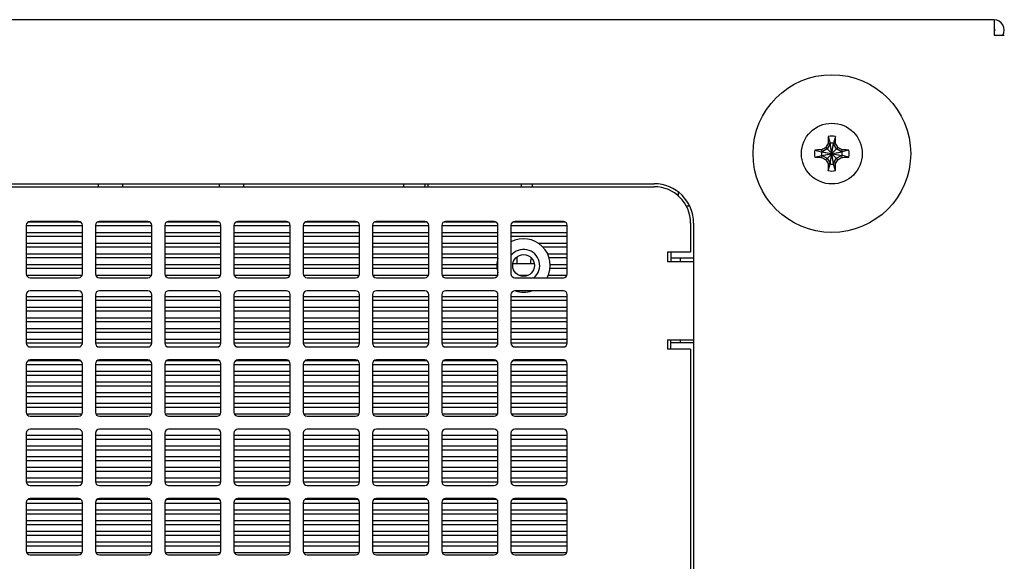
# Model space of a CAD drawing. Header units: inches. Extents: x 0 to 34, y 0 to 22.
# Tile 13 of 164: x 16.4 to 19, y 5.4 to 6.8. Entities that reach past the tile are written whole.
import ezdxf

# ---------------------------------------------------------------- set-up
doc = ezdxf.new("R2010")
doc.units = ezdxf.units.IN
doc.header["$LTSCALE"] = 1.87
doc.header["$MEASUREMENT"] = 0
doc.layers.get('0').update_dxf_attribs({"linetype": 'CONTINUOUS'})
doc.layers.add('02___PRT_ALL_AXES', color=7, linetype='CONTINUOUS')
doc.layers.add('3_ALL_AXES', color=7, linetype='CONTINUOUS')

msp = doc.modelspace()

# ---------------------------------------------------------------- linework, layer by layer
at = {"color": 3, "linetype": 'CONTINUOUS'}
for p, q in [((18.9515, 6.8026), (15.0655, 6.8026)), ((18.9515, 6.8026), (18.9515, 6.7626)), ((18.9515, 6.7626), (18.9779, 6.7626)), ((15.5585, 6.3801), (18.0755, 6.3801)), ((16.643, 6.3723), (16.643, 6.3801)), ((16.7055, 6.3801), (16.7055, 6.3723)), ((16.9555, 6.3723), (16.9555, 6.3801)), ((17.018, 6.3723), (17.018, 6.3801)), ((17.4305, 6.3723), (17.4305, 6.3801)), ((17.493, 6.3723), (17.493, 6.3801)), ((17.7323, 6.3801), (17.7323, 6.3723)), ((17.7623, 6.3723), (17.7623, 6.3801)), ((18.1373, 6.358), (18.1373, 6.3483)), ((18.1573, 6.3232), (18.1659, 6.3232)), ((18.177, 6.2786), (18.177, 4.0296)), ((18.1183, 6.2038), (18.1183, 6.1798)), ((18.1183, 6.1893), (18.177, 6.1893)), ((18.1183, 5.9538), (18.1183, 5.9778)), ((18.1183, 5.9706), (18.177, 5.9706))]:
    msp.add_line(p, q, dxfattribs=at)
at = {"color": 7, "linetype": 'CONTINUOUS'}
for p, q in [((18.5243, 6.5015), (18.5289, 6.4842)), ((18.5426, 6.5015), (18.5381, 6.4842)), ((18.5178, 6.4419), (18.5492, 6.4733)), ((18.5178, 6.4733), (18.5492, 6.4419)), ((18.5289, 6.4824), (18.5215, 6.4696)), ((18.5238, 6.4834), (18.5289, 6.4824)), ((18.5289, 6.431), (18.5381, 6.4842)), ((18.5289, 6.4842), (18.5289, 6.4824)), ((18.5381, 6.431), (18.5289, 6.4842)), ((18.5289, 6.4328), (18.5381, 6.4824)), ((18.5381, 6.4328), (18.5289, 6.4824)), ((18.5381, 6.4824), (18.5381, 6.4842)), ((18.5381, 6.4824), (18.5432, 6.4834)), ((18.5454, 6.4696), (18.5381, 6.4824)), ((18.4895, 6.4667), (18.5069, 6.4622)), ((18.4895, 6.4485), (18.5069, 6.453)), ((18.5069, 6.453), (18.5601, 6.4622)), ((18.5087, 6.4622), (18.5069, 6.4622)), ((18.5069, 6.4622), (18.5601, 6.453)), ((18.5069, 6.453), (18.5087, 6.453)), ((18.5087, 6.4622), (18.5076, 6.4673)), ((18.5076, 6.4479), (18.5087, 6.453)), ((18.5215, 6.4696), (18.5087, 6.4622)), ((18.5087, 6.453), (18.5582, 6.4622)), ((18.5087, 6.4622), (18.5582, 6.453)), ((18.5087, 6.453), (18.5215, 6.4456)), ((18.5582, 6.4622), (18.5454, 6.4696)), ((18.5454, 6.4456), (18.5582, 6.453)), ((18.5593, 6.4673), (18.5582, 6.4622)), ((18.5601, 6.4622), (18.5582, 6.4622)), ((18.5582, 6.453), (18.5601, 6.453)), ((18.5582, 6.453), (18.5593, 6.4479)), ((18.5774, 6.4667), (18.5601, 6.4622)), ((18.5774, 6.4485), (18.5601, 6.453)), ((18.5215, 6.4456), (18.5289, 6.4328)), ((18.5238, 6.4317), (18.5289, 6.4328)), ((18.5243, 6.4136), (18.5289, 6.431)), ((18.5289, 6.4328), (18.5289, 6.431)), ((18.5381, 6.4328), (18.5454, 6.4456)), ((18.5381, 6.431), (18.5381, 6.4328)), ((18.5432, 6.4317), (18.5381, 6.4328)), ((18.5426, 6.4136), (18.5381, 6.431)), ((15.5585, 6.3723), (18.0755, 6.3723)), ((16.457, 6.2728), (16.457, 6.1478)), ((16.457, 6.2721), (16.602, 6.2721)), ((16.4632, 6.2821), (16.5957, 6.2821)), ((16.592, 6.2828), (16.467, 6.2828)), ((16.602, 6.1478), (16.602, 6.2728)), ((16.6355, 6.2728), (16.6355, 6.1478)), ((16.6355, 6.2721), (16.7805, 6.2721)), ((16.6417, 6.2821), (16.7742, 6.2821)), ((16.7705, 6.2828), (16.6455, 6.2828)), ((16.7805, 6.1478), (16.7805, 6.2728)), ((16.814, 6.2728), (16.814, 6.1478)), ((16.814, 6.2721), (16.959, 6.2721)), ((16.8202, 6.2821), (16.9527, 6.2821)), ((16.949, 6.2828), (16.824, 6.2828)), ((16.959, 6.1478), (16.959, 6.2728)), ((16.9925, 6.2728), (16.9925, 6.1478)), ((16.9925, 6.2721), (17.1375, 6.2721)), ((16.9987, 6.2821), (17.1312, 6.2821)), ((17.1275, 6.2828), (17.0025, 6.2828)), ((17.1375, 6.1478), (17.1375, 6.2728)), ((17.171, 6.2728), (17.171, 6.1478)), ((17.171, 6.2721), (17.316, 6.2721)), ((17.1772, 6.2821), (17.3097, 6.2821)), ((17.306, 6.2828), (17.181, 6.2828)), ((17.316, 6.1478), (17.316, 6.2728)), ((17.3495, 6.2728), (17.3495, 6.1478)), ((17.3495, 6.2721), (17.4945, 6.2721)), ((17.3557, 6.2821), (17.4882, 6.2821)), ((17.4845, 6.2828), (17.3595, 6.2828)), ((17.4945, 6.1478), (17.4945, 6.2728)), ((17.528, 6.2728), (17.528, 6.1478)), ((17.528, 6.2721), (17.673, 6.2721)), ((17.5342, 6.2821), (17.6667, 6.2821)), ((17.663, 6.2828), (17.538, 6.2828)), ((17.673, 6.1478), (17.673, 6.2728)), ((17.7065, 6.2728), (17.7065, 6.1478)), ((17.7065, 6.2721), (17.8515, 6.2721)), ((17.7127, 6.2821), (17.8452, 6.2821)), ((17.8415, 6.2828), (17.7165, 6.2828)), ((17.8515, 6.1478), (17.8515, 6.2728)), ((18.1695, 6.2783), (18.1695, 6.2038)), ((16.457, 6.2546), (16.602, 6.2546)), ((16.457, 6.2446), (16.602, 6.2446)), ((16.6355, 6.2546), (16.7805, 6.2546)), ((16.6355, 6.2446), (16.7805, 6.2446)), ((16.814, 6.2546), (16.959, 6.2546)), ((16.814, 6.2446), (16.959, 6.2446)), ((16.9925, 6.2546), (17.1375, 6.2546)), ((16.9925, 6.2446), (17.1375, 6.2446)), ((17.171, 6.2546), (17.316, 6.2546)), ((17.171, 6.2446), (17.316, 6.2446)), ((17.3495, 6.2546), (17.4945, 6.2546)), ((17.3495, 6.2446), (17.4945, 6.2446)), ((17.528, 6.2546), (17.673, 6.2546)), ((17.528, 6.2446), (17.673, 6.2446)), ((17.7065, 6.2546), (17.8515, 6.2546)), ((17.7065, 6.2446), (17.8515, 6.2446)), ((16.457, 6.2271), (16.602, 6.2271)), ((16.6355, 6.2271), (16.7805, 6.2271)), ((16.814, 6.2271), (16.959, 6.2271)), ((16.9925, 6.2271), (17.1375, 6.2271)), ((17.171, 6.2271), (17.316, 6.2271)), ((17.3495, 6.2271), (17.4945, 6.2271)), ((17.528, 6.2271), (17.673, 6.2271)), ((17.7763, 6.2271), (17.8515, 6.2271)), ((16.457, 6.2171), (16.602, 6.2171)), ((16.457, 6.1996), (16.602, 6.1996)), ((16.6355, 6.2171), (16.7805, 6.2171)), ((16.6355, 6.1996), (16.7805, 6.1996)), ((16.814, 6.2171), (16.959, 6.2171)), ((16.814, 6.1996), (16.959, 6.1996)), ((16.9925, 6.2171), (17.1375, 6.2171)), ((16.9925, 6.1996), (17.1375, 6.1996)), ((17.171, 6.2171), (17.316, 6.2171)), ((17.171, 6.1996), (17.316, 6.1996)), ((17.3495, 6.2171), (17.4945, 6.2171)), ((17.3495, 6.1996), (17.4945, 6.1996)), ((17.528, 6.2171), (17.673, 6.2171)), ((17.528, 6.1996), (17.673, 6.1996)), ((17.7884, 6.2171), (17.8515, 6.2171)), ((17.8007, 6.1996), (17.8515, 6.1996)), ((18.1095, 6.2038), (18.1095, 6.1798)), ((18.1695, 6.2038), (18.1095, 6.2038)), ((16.457, 6.1896), (16.602, 6.1896)), ((16.457, 6.1721), (16.602, 6.1721)), ((16.6355, 6.1896), (16.7805, 6.1896)), ((16.6355, 6.1721), (16.7805, 6.1721)), ((16.814, 6.1896), (16.959, 6.1896)), ((16.814, 6.1721), (16.959, 6.1721)), ((16.9925, 6.1896), (17.1375, 6.1896)), ((16.9925, 6.1721), (17.1375, 6.1721)), ((17.171, 6.1896), (17.316, 6.1896)), ((17.171, 6.1721), (17.316, 6.1721)), ((17.3495, 6.1896), (17.4945, 6.1896)), ((17.3495, 6.1721), (17.4945, 6.1721)), ((17.528, 6.1896), (17.6733, 6.1896)), ((17.528, 6.1721), (17.6703, 6.1721)), ((17.7115, 6.1746), (17.7664, 6.1746)), ((17.7223, 6.1746), (17.7223, 6.1917)), ((17.8047, 6.1896), (17.8515, 6.1896)), ((17.8077, 6.1721), (17.8515, 6.1721)), ((18.1095, 6.1798), (18.177, 6.1798)), ((18.1423, 6.1893), (18.1423, 6.1798)), ((16.457, 6.1621), (16.602, 6.1621)), ((16.4576, 6.1446), (16.6013, 6.1446)), ((16.6355, 6.1621), (16.7805, 6.1621)), ((16.6361, 6.1446), (16.7798, 6.1446)), ((16.814, 6.1621), (16.959, 6.1621)), ((16.8146, 6.1446), (16.9583, 6.1446)), ((16.9925, 6.1621), (17.1375, 6.1621)), ((16.9931, 6.1446), (17.1368, 6.1446)), ((17.171, 6.1621), (17.316, 6.1621)), ((17.1716, 6.1446), (17.3153, 6.1446)), ((17.3495, 6.1621), (17.4945, 6.1621)), ((17.3501, 6.1446), (17.4938, 6.1446)), ((17.528, 6.1621), (17.6706, 6.1621)), ((17.5286, 6.1446), (17.6723, 6.1446)), ((17.7499, 6.1436), (17.728, 6.1436)), ((17.8031, 6.1446), (17.8508, 6.1446)), ((17.8073, 6.1621), (17.8515, 6.1621)), ((16.467, 6.1378), (16.592, 6.1378)), ((16.6455, 6.1378), (16.7705, 6.1378)), ((16.824, 6.1378), (16.949, 6.1378)), ((17.0025, 6.1378), (17.1275, 6.1378)), ((17.181, 6.1378), (17.306, 6.1378)), ((17.3595, 6.1378), (17.4845, 6.1378)), ((17.538, 6.1378), (17.663, 6.1378)), ((17.7165, 6.1378), (17.8415, 6.1378)), ((16.457, 6.0943), (16.457, 5.9693)), ((16.592, 6.1043), (16.467, 6.1043)), ((16.602, 5.9693), (16.602, 6.0943)), ((16.6355, 6.0943), (16.6355, 5.9693)), ((16.7705, 6.1043), (16.6455, 6.1043)), ((16.7805, 5.9693), (16.7805, 6.0943)), ((16.814, 6.0943), (16.814, 5.9693)), ((16.949, 6.1043), (16.824, 6.1043)), ((16.959, 5.9693), (16.959, 6.0943)), ((16.9925, 6.0943), (16.9925, 5.9693)), ((17.1275, 6.1043), (17.0025, 6.1043)), ((17.1375, 5.9693), (17.1375, 6.0943)), ((17.171, 6.0943), (17.171, 5.9693)), ((17.306, 6.1043), (17.181, 6.1043)), ((17.316, 5.9693), (17.316, 6.0943)), ((17.3495, 6.0943), (17.3495, 5.9693)), ((17.4845, 6.1043), (17.3595, 6.1043)), ((17.4945, 5.9693), (17.4945, 6.0943)), ((17.528, 6.0943), (17.528, 5.9693)), ((17.663, 6.1043), (17.538, 6.1043)), ((17.673, 5.9693), (17.673, 6.0943)), ((17.7065, 6.0943), (17.7065, 5.9693)), ((17.8415, 6.1043), (17.7165, 6.1043)), ((17.8515, 5.9693), (17.8515, 6.0943)), ((16.457, 6.0896), (16.602, 6.0896)), ((16.457, 6.0796), (16.602, 6.0796)), ((16.6355, 6.0896), (16.7805, 6.0896)), ((16.6355, 6.0796), (16.7805, 6.0796)), ((16.814, 6.0896), (16.959, 6.0896)), ((16.814, 6.0796), (16.959, 6.0796)), ((16.9925, 6.0896), (17.1375, 6.0896)), ((16.9925, 6.0796), (17.1375, 6.0796)), ((17.171, 6.0896), (17.316, 6.0896)), ((17.171, 6.0796), (17.316, 6.0796)), ((17.3495, 6.0896), (17.4945, 6.0896)), ((17.3495, 6.0796), (17.4945, 6.0796)), ((17.528, 6.0896), (17.673, 6.0896)), ((17.528, 6.0796), (17.673, 6.0796)), ((17.7065, 6.0896), (17.8515, 6.0896)), ((17.7065, 6.0796), (17.8515, 6.0796)), ((16.457, 6.0621), (16.602, 6.0621)), ((16.457, 6.0521), (16.602, 6.0521)), ((16.6355, 6.0621), (16.7805, 6.0621)), ((16.6355, 6.0521), (16.7805, 6.0521)), ((16.814, 6.0621), (16.959, 6.0621)), ((16.814, 6.0521), (16.959, 6.0521)), ((16.9925, 6.0621), (17.1375, 6.0621)), ((16.9925, 6.0521), (17.1375, 6.0521)), ((17.171, 6.0621), (17.316, 6.0621)), ((17.171, 6.0521), (17.316, 6.0521)), ((17.3495, 6.0621), (17.4945, 6.0621)), ((17.3495, 6.0521), (17.4945, 6.0521)), ((17.528, 6.0621), (17.673, 6.0621)), ((17.528, 6.0521), (17.673, 6.0521)), ((17.7065, 6.0621), (17.8515, 6.0621)), ((17.7065, 6.0521), (17.8515, 6.0521)), ((16.457, 6.0346), (16.602, 6.0346)), ((16.457, 6.0246), (16.602, 6.0246)), ((16.6355, 6.0346), (16.7805, 6.0346)), ((16.6355, 6.0246), (16.7805, 6.0246)), ((16.814, 6.0346), (16.959, 6.0346)), ((16.814, 6.0246), (16.959, 6.0246)), ((16.9925, 6.0346), (17.1375, 6.0346)), ((16.9925, 6.0246), (17.1375, 6.0246)), ((17.171, 6.0346), (17.316, 6.0346)), ((17.171, 6.0246), (17.316, 6.0246)), ((17.3495, 6.0346), (17.4945, 6.0346)), ((17.3495, 6.0246), (17.4945, 6.0246)), ((17.528, 6.0346), (17.673, 6.0346)), ((17.528, 6.0246), (17.673, 6.0246)), ((17.7065, 6.0346), (17.8515, 6.0346)), ((17.7065, 6.0246), (17.8515, 6.0246)), ((16.457, 6.0071), (16.602, 6.0071)), ((16.457, 5.9971), (16.602, 5.9971)), ((16.6355, 6.0071), (16.7805, 6.0071)), ((16.6355, 5.9971), (16.7805, 5.9971)), ((16.814, 6.0071), (16.959, 6.0071)), ((16.814, 5.9971), (16.959, 5.9971)), ((16.9925, 6.0071), (17.1375, 6.0071)), ((16.9925, 5.9971), (17.1375, 5.9971)), ((17.171, 6.0071), (17.316, 6.0071)), ((17.171, 5.9971), (17.316, 5.9971)), ((17.3495, 6.0071), (17.4945, 6.0071)), ((17.3495, 5.9971), (17.4945, 5.9971)), ((17.528, 6.0071), (17.673, 6.0071)), ((17.528, 5.9971), (17.673, 5.9971)), ((17.7065, 6.0071), (17.8515, 6.0071)), ((17.7065, 5.9971), (17.8515, 5.9971)), ((16.457, 5.9796), (16.602, 5.9796)), ((16.457, 5.9696), (16.602, 5.9696)), ((16.6355, 5.9796), (16.7805, 5.9796)), ((16.6355, 5.9696), (16.7805, 5.9696)), ((16.814, 5.9796), (16.959, 5.9796)), ((16.814, 5.9696), (16.959, 5.9696)), ((16.9925, 5.9796), (17.1375, 5.9796)), ((16.9925, 5.9696), (17.1375, 5.9696)), ((17.171, 5.9796), (17.316, 5.9796)), ((17.171, 5.9696), (17.316, 5.9696)), ((17.3495, 5.9796), (17.4945, 5.9796)), ((17.3495, 5.9696), (17.4945, 5.9696)), ((17.528, 5.9796), (17.673, 5.9796)), ((17.528, 5.9696), (17.673, 5.9696)), ((17.7065, 5.9796), (17.8515, 5.9796)), ((17.7065, 5.9696), (17.8515, 5.9696)), ((18.1095, 5.9778), (18.1095, 5.9538)), ((18.1095, 5.9778), (18.177, 5.9778)), ((18.1423, 5.9778), (18.1423, 5.9706)), ((16.467, 5.9593), (16.592, 5.9593)), ((16.6455, 5.9593), (16.7705, 5.9593)), ((16.824, 5.9593), (16.949, 5.9593)), ((17.0025, 5.9593), (17.1275, 5.9593)), ((17.181, 5.9593), (17.306, 5.9593)), ((17.3595, 5.9593), (17.4845, 5.9593)), ((17.538, 5.9593), (17.663, 5.9593)), ((17.7165, 5.9593), (17.8415, 5.9593)), ((18.1695, 5.9538), (18.1095, 5.9538)), ((18.1695, 5.9538), (18.1695, 4.3538)), ((16.457, 5.9158), (16.457, 5.7908)), ((16.457, 5.9146), (16.602, 5.9146)), ((16.4624, 5.9246), (16.5965, 5.9246)), ((16.592, 5.9258), (16.467, 5.9258)), ((16.602, 5.7908), (16.602, 5.9158)), ((16.6355, 5.9158), (16.6355, 5.7908)), ((16.6355, 5.9146), (16.7805, 5.9146)), ((16.6409, 5.9246), (16.775, 5.9246)), ((16.7705, 5.9258), (16.6455, 5.9258)), ((16.7805, 5.7908), (16.7805, 5.9158)), ((16.814, 5.9158), (16.814, 5.7908)), ((16.814, 5.9146), (16.959, 5.9146)), ((16.8194, 5.9246), (16.9535, 5.9246)), ((16.949, 5.9258), (16.824, 5.9258)), ((16.959, 5.7908), (16.959, 5.9158)), ((16.9925, 5.9158), (16.9925, 5.7908)), ((16.9925, 5.9146), (17.1375, 5.9146)), ((16.9979, 5.9246), (17.132, 5.9246)), ((17.1275, 5.9258), (17.0025, 5.9258)), ((17.1375, 5.7908), (17.1375, 5.9158)), ((17.171, 5.9158), (17.171, 5.7908)), ((17.171, 5.9146), (17.316, 5.9146)), ((17.1764, 5.9246), (17.3105, 5.9246)), ((17.306, 5.9258), (17.181, 5.9258)), ((17.316, 5.7908), (17.316, 5.9158)), ((17.3495, 5.9158), (17.3495, 5.7908)), ((17.3495, 5.9146), (17.4945, 5.9146)), ((17.3549, 5.9246), (17.489, 5.9246)), ((17.4845, 5.9258), (17.3595, 5.9258)), ((17.4945, 5.7908), (17.4945, 5.9158)), ((17.528, 5.9158), (17.528, 5.7908)), ((17.528, 5.9146), (17.673, 5.9146)), ((17.5334, 5.9246), (17.6675, 5.9246)), ((17.663, 5.9258), (17.538, 5.9258)), ((17.673, 5.7908), (17.673, 5.9158)), ((17.7065, 5.9158), (17.7065, 5.7908)), ((17.7065, 5.9146), (17.8515, 5.9146)), ((17.7119, 5.9246), (17.846, 5.9246)), ((17.8415, 5.9258), (17.7165, 5.9258)), ((17.8515, 5.7908), (17.8515, 5.9158)), ((16.457, 5.8971), (16.602, 5.8971)), ((16.6355, 5.8971), (16.7805, 5.8971)), ((16.814, 5.8971), (16.959, 5.8971)), ((16.9925, 5.8971), (17.1375, 5.8971)), ((17.171, 5.8971), (17.316, 5.8971)), ((17.3495, 5.8971), (17.4945, 5.8971)), ((17.528, 5.8971), (17.673, 5.8971)), ((17.7065, 5.8971), (17.8515, 5.8971)), ((16.457, 5.8871), (16.602, 5.8871)), ((16.457, 5.8696), (16.602, 5.8696)), ((16.6355, 5.8871), (16.7805, 5.8871)), ((16.6355, 5.8696), (16.7805, 5.8696)), ((16.814, 5.8871), (16.959, 5.8871)), ((16.814, 5.8696), (16.959, 5.8696)), ((16.9925, 5.8871), (17.1375, 5.8871)), ((16.9925, 5.8696), (17.1375, 5.8696)), ((17.171, 5.8871), (17.316, 5.8871)), ((17.171, 5.8696), (17.316, 5.8696)), ((17.3495, 5.8871), (17.4945, 5.8871)), ((17.3495, 5.8696), (17.4945, 5.8696)), ((17.528, 5.8871), (17.673, 5.8871)), ((17.528, 5.8696), (17.673, 5.8696)), ((17.7065, 5.8871), (17.8515, 5.8871)), ((17.7065, 5.8696), (17.8515, 5.8696)), ((16.457, 5.8596), (16.602, 5.8596)), ((16.457, 5.8421), (16.602, 5.8421)), ((16.6355, 5.8596), (16.7805, 5.8596)), ((16.6355, 5.8421), (16.7805, 5.8421)), ((16.814, 5.8596), (16.959, 5.8596)), ((16.814, 5.8421), (16.959, 5.8421)), ((16.9925, 5.8596), (17.1375, 5.8596)), ((16.9925, 5.8421), (17.1375, 5.8421)), ((17.171, 5.8596), (17.316, 5.8596)), ((17.171, 5.8421), (17.316, 5.8421)), ((17.3495, 5.8596), (17.4945, 5.8596)), ((17.3495, 5.8421), (17.4945, 5.8421)), ((17.528, 5.8596), (17.673, 5.8596)), ((17.528, 5.8421), (17.673, 5.8421)), ((17.7065, 5.8596), (17.8515, 5.8596)), ((17.7065, 5.8421), (17.8515, 5.8421)), ((16.457, 5.8321), (16.602, 5.8321)), ((16.457, 5.8146), (16.602, 5.8146)), ((16.6355, 5.8321), (16.7805, 5.8321)), ((16.6355, 5.8146), (16.7805, 5.8146)), ((16.814, 5.8321), (16.959, 5.8321)), ((16.814, 5.8146), (16.959, 5.8146)), ((16.9925, 5.8321), (17.1375, 5.8321)), ((16.9925, 5.8146), (17.1375, 5.8146)), ((17.171, 5.8321), (17.316, 5.8321)), ((17.171, 5.8146), (17.316, 5.8146)), ((17.3495, 5.8321), (17.4945, 5.8321)), ((17.3495, 5.8146), (17.4945, 5.8146)), ((17.528, 5.8321), (17.673, 5.8321)), ((17.528, 5.8146), (17.673, 5.8146)), ((17.7065, 5.8321), (17.8515, 5.8321)), ((17.7065, 5.8146), (17.8515, 5.8146)), ((16.457, 5.8046), (16.602, 5.8046)), ((16.4577, 5.7871), (16.6012, 5.7871)), ((16.6355, 5.8046), (16.7805, 5.8046)), ((16.6362, 5.7871), (16.7797, 5.7871)), ((16.814, 5.8046), (16.959, 5.8046)), ((16.8147, 5.7871), (16.9582, 5.7871)), ((16.9925, 5.8046), (17.1375, 5.8046)), ((16.9932, 5.7871), (17.1367, 5.7871)), ((17.171, 5.8046), (17.316, 5.8046)), ((17.1717, 5.7871), (17.3152, 5.7871)), ((17.3495, 5.8046), (17.4945, 5.8046)), ((17.3502, 5.7871), (17.4937, 5.7871)), ((17.528, 5.8046), (17.673, 5.8046)), ((17.5287, 5.7871), (17.6722, 5.7871)), ((17.7065, 5.8046), (17.8515, 5.8046)), ((17.7072, 5.7871), (17.8507, 5.7871)), ((16.467, 5.7808), (16.592, 5.7808)), ((16.6455, 5.7808), (16.7705, 5.7808)), ((16.824, 5.7808), (16.949, 5.7808)), ((17.0025, 5.7808), (17.1275, 5.7808)), ((17.181, 5.7808), (17.306, 5.7808)), ((17.3595, 5.7808), (17.4845, 5.7808)), ((17.538, 5.7808), (17.663, 5.7808)), ((17.7165, 5.7808), (17.8415, 5.7808)), ((16.457, 5.7373), (16.457, 5.6123)), ((16.592, 5.7473), (16.467, 5.7473)), ((16.602, 5.6123), (16.602, 5.7373)), ((16.6355, 5.7373), (16.6355, 5.6123)), ((16.7705, 5.7473), (16.6455, 5.7473)), ((16.7805, 5.6123), (16.7805, 5.7373)), ((16.814, 5.7373), (16.814, 5.6123)), ((16.949, 5.7473), (16.824, 5.7473)), ((16.959, 5.6123), (16.959, 5.7373)), ((16.9925, 5.7373), (16.9925, 5.6123)), ((17.1275, 5.7473), (17.0025, 5.7473)), ((17.1375, 5.6123), (17.1375, 5.7373)), ((17.171, 5.7373), (17.171, 5.6123)), ((17.306, 5.7473), (17.181, 5.7473)), ((17.316, 5.6123), (17.316, 5.7373)), ((17.3495, 5.7373), (17.3495, 5.6123)), ((17.4845, 5.7473), (17.3595, 5.7473)), ((17.4945, 5.6123), (17.4945, 5.7373)), ((17.528, 5.7373), (17.528, 5.6123)), ((17.663, 5.7473), (17.538, 5.7473)), ((17.673, 5.6123), (17.673, 5.7373)), ((17.7065, 5.7373), (17.7065, 5.6123)), ((17.8415, 5.7473), (17.7165, 5.7473)), ((17.8515, 5.6123), (17.8515, 5.7373)), ((16.457, 5.7321), (16.602, 5.7321)), ((16.457, 5.7221), (16.602, 5.7221)), ((16.6355, 5.7321), (16.7805, 5.7321)), ((16.6355, 5.7221), (16.7805, 5.7221)), ((16.814, 5.7321), (16.959, 5.7321)), ((16.814, 5.7221), (16.959, 5.7221)), ((16.9925, 5.7321), (17.1375, 5.7321)), ((16.9925, 5.7221), (17.1375, 5.7221)), ((17.171, 5.7321), (17.316, 5.7321)), ((17.171, 5.7221), (17.316, 5.7221)), ((17.3495, 5.7321), (17.4945, 5.7321)), ((17.3495, 5.7221), (17.4945, 5.7221)), ((17.528, 5.7321), (17.673, 5.7321)), ((17.528, 5.7221), (17.673, 5.7221)), ((17.7065, 5.7321), (17.8515, 5.7321)), ((17.7065, 5.7221), (17.8515, 5.7221)), ((16.457, 5.7046), (16.602, 5.7046)), ((16.457, 5.6946), (16.602, 5.6946)), ((16.6355, 5.7046), (16.7805, 5.7046)), ((16.6355, 5.6946), (16.7805, 5.6946)), ((16.814, 5.7046), (16.959, 5.7046)), ((16.814, 5.6946), (16.959, 5.6946)), ((16.9925, 5.7046), (17.1375, 5.7046)), ((16.9925, 5.6946), (17.1375, 5.6946)), ((17.171, 5.7046), (17.316, 5.7046)), ((17.171, 5.6946), (17.316, 5.6946)), ((17.3495, 5.7046), (17.4945, 5.7046)), ((17.3495, 5.6946), (17.4945, 5.6946)), ((17.528, 5.7046), (17.673, 5.7046)), ((17.528, 5.6946), (17.673, 5.6946)), ((17.7065, 5.7046), (17.8515, 5.7046)), ((17.7065, 5.6946), (17.8515, 5.6946)), ((16.457, 5.6771), (16.602, 5.6771)), ((16.457, 5.6671), (16.602, 5.6671)), ((16.6355, 5.6771), (16.7805, 5.6771)), ((16.6355, 5.6671), (16.7805, 5.6671)), ((16.814, 5.6771), (16.959, 5.6771)), ((16.814, 5.6671), (16.959, 5.6671)), ((16.9925, 5.6771), (17.1375, 5.6771)), ((16.9925, 5.6671), (17.1375, 5.6671)), ((17.171, 5.6771), (17.316, 5.6771)), ((17.171, 5.6671), (17.316, 5.6671)), ((17.3495, 5.6771), (17.4945, 5.6771)), ((17.3495, 5.6671), (17.4945, 5.6671)), ((17.528, 5.6771), (17.673, 5.6771)), ((17.528, 5.6671), (17.673, 5.6671)), ((17.7065, 5.6771), (17.8515, 5.6771)), ((17.7065, 5.6671), (17.8515, 5.6671)), ((16.457, 5.6496), (16.602, 5.6496)), ((16.457, 5.6396), (16.602, 5.6396)), ((16.6355, 5.6496), (16.7805, 5.6496)), ((16.6355, 5.6396), (16.7805, 5.6396)), ((16.814, 5.6496), (16.959, 5.6496)), ((16.814, 5.6396), (16.959, 5.6396)), ((16.9925, 5.6496), (17.1375, 5.6496)), ((16.9925, 5.6396), (17.1375, 5.6396)), ((17.171, 5.6496), (17.316, 5.6496)), ((17.171, 5.6396), (17.316, 5.6396)), ((17.3495, 5.6496), (17.4945, 5.6496)), ((17.3495, 5.6396), (17.4945, 5.6396)), ((17.528, 5.6496), (17.673, 5.6496)), ((17.528, 5.6396), (17.673, 5.6396)), ((17.7065, 5.6496), (17.8515, 5.6496)), ((17.7065, 5.6396), (17.8515, 5.6396)), ((16.457, 5.6221), (16.602, 5.6221)), ((16.457, 5.6121), (16.602, 5.6121)), ((16.6355, 5.6221), (16.7805, 5.6221)), ((16.6355, 5.6121), (16.7805, 5.6121)), ((16.814, 5.6221), (16.959, 5.6221)), ((16.814, 5.6121), (16.959, 5.6121)), ((16.9925, 5.6221), (17.1375, 5.6221)), ((16.9925, 5.6121), (17.1375, 5.6121)), ((17.171, 5.6221), (17.316, 5.6221)), ((17.171, 5.6121), (17.316, 5.6121)), ((17.3495, 5.6221), (17.4945, 5.6221)), ((17.3495, 5.6121), (17.4945, 5.6121)), ((17.528, 5.6221), (17.673, 5.6221)), ((17.528, 5.6121), (17.673, 5.6121)), ((17.7065, 5.6221), (17.8515, 5.6221)), ((17.7065, 5.6121), (17.8515, 5.6121)), ((16.467, 5.6023), (16.592, 5.6023)), ((16.6455, 5.6023), (16.7705, 5.6023)), ((16.824, 5.6023), (16.949, 5.6023)), ((17.0025, 5.6023), (17.1275, 5.6023)), ((17.181, 5.6023), (17.306, 5.6023)), ((17.3595, 5.6023), (17.4845, 5.6023)), ((17.538, 5.6023), (17.663, 5.6023)), ((17.7165, 5.6023), (17.8415, 5.6023)), ((16.457, 5.5588), (16.457, 5.4338)), ((16.4617, 5.5671), (16.5973, 5.5671)), ((16.592, 5.5688), (16.467, 5.5688)), ((16.602, 5.4338), (16.602, 5.5588)), ((16.6355, 5.5588), (16.6355, 5.4338)), ((16.6402, 5.5671), (16.7758, 5.5671)), ((16.7705, 5.5688), (16.6455, 5.5688)), ((16.7805, 5.4338), (16.7805, 5.5588)), ((16.814, 5.5588), (16.814, 5.4338)), ((16.8187, 5.5671), (16.9543, 5.5671)), ((16.949, 5.5688), (16.824, 5.5688)), ((16.959, 5.4338), (16.959, 5.5588)), ((16.9925, 5.5588), (16.9925, 5.4338)), ((16.9972, 5.5671), (17.1328, 5.5671)), ((17.1275, 5.5688), (17.0025, 5.5688)), ((17.1375, 5.4338), (17.1375, 5.5588)), ((17.171, 5.5588), (17.171, 5.4338)), ((17.1757, 5.5671), (17.3113, 5.5671)), ((17.306, 5.5688), (17.181, 5.5688)), ((17.316, 5.4338), (17.316, 5.5588)), ((17.3495, 5.5588), (17.3495, 5.4338)), ((17.3542, 5.5671), (17.4898, 5.5671)), ((17.4845, 5.5688), (17.3595, 5.5688)), ((17.4945, 5.4338), (17.4945, 5.5588)), ((17.528, 5.5588), (17.528, 5.4338)), ((17.5327, 5.5671), (17.6683, 5.5671)), ((17.663, 5.5688), (17.538, 5.5688)), ((17.673, 5.4338), (17.673, 5.5588)), ((17.7065, 5.5588), (17.7065, 5.4338)), ((17.7112, 5.5671), (17.8468, 5.5671)), ((17.8415, 5.5688), (17.7165, 5.5688)), ((17.8515, 5.4338), (17.8515, 5.5588)), ((16.457, 5.5571), (16.602, 5.5571)), ((16.457, 5.5396), (16.602, 5.5396)), ((16.6355, 5.5571), (16.7805, 5.5571)), ((16.6355, 5.5396), (16.7805, 5.5396)), ((16.814, 5.5571), (16.959, 5.5571)), ((16.814, 5.5396), (16.959, 5.5396)), ((16.9925, 5.5571), (17.1375, 5.5571)), ((16.9925, 5.5396), (17.1375, 5.5396)), ((17.171, 5.5571), (17.316, 5.5571)), ((17.171, 5.5396), (17.316, 5.5396)), ((17.3495, 5.5571), (17.4945, 5.5571)), ((17.3495, 5.5396), (17.4945, 5.5396)), ((17.528, 5.5571), (17.673, 5.5571)), ((17.528, 5.5396), (17.673, 5.5396)), ((17.7065, 5.5571), (17.8515, 5.5571)), ((17.7065, 5.5396), (17.8515, 5.5396)), ((16.457, 5.5296), (16.602, 5.5296)), ((16.457, 5.5121), (16.602, 5.5121)), ((16.6355, 5.5296), (16.7805, 5.5296)), ((16.6355, 5.5121), (16.7805, 5.5121)), ((16.814, 5.5296), (16.959, 5.5296)), ((16.814, 5.5121), (16.959, 5.5121)), ((16.9925, 5.5296), (17.1375, 5.5296)), ((16.9925, 5.5121), (17.1375, 5.5121)), ((17.171, 5.5296), (17.316, 5.5296)), ((17.171, 5.5121), (17.316, 5.5121)), ((17.3495, 5.5296), (17.4945, 5.5296)), ((17.3495, 5.5121), (17.4945, 5.5121)), ((17.528, 5.5296), (17.673, 5.5296)), ((17.528, 5.5121), (17.673, 5.5121)), ((17.7065, 5.5296), (17.8515, 5.5296)), ((17.7065, 5.5121), (17.8515, 5.5121)), ((16.457, 5.5021), (16.602, 5.5021)), ((16.457, 5.4846), (16.602, 5.4846)), ((16.6355, 5.5021), (16.7805, 5.5021)), ((16.6355, 5.4846), (16.7805, 5.4846)), ((16.814, 5.5021), (16.959, 5.5021)), ((16.814, 5.4846), (16.959, 5.4846)), ((16.9925, 5.5021), (17.1375, 5.5021)), ((16.9925, 5.4846), (17.1375, 5.4846)), ((17.171, 5.5021), (17.316, 5.5021)), ((17.171, 5.4846), (17.316, 5.4846)), ((17.3495, 5.5021), (17.4945, 5.5021)), ((17.3495, 5.4846), (17.4945, 5.4846)), ((17.528, 5.5021), (17.673, 5.5021)), ((17.528, 5.4846), (17.673, 5.4846)), ((17.7065, 5.5021), (17.8515, 5.5021)), ((17.7065, 5.4846), (17.8515, 5.4846)), ((16.457, 5.4746), (16.602, 5.4746)), ((16.457, 5.4571), (16.602, 5.4571)), ((16.6355, 5.4746), (16.7805, 5.4746)), ((16.6355, 5.4571), (16.7805, 5.4571)), ((16.814, 5.4746), (16.959, 5.4746)), ((16.814, 5.4571), (16.959, 5.4571)), ((16.9925, 5.4746), (17.1375, 5.4746)), ((16.9925, 5.4571), (17.1375, 5.4571)), ((17.171, 5.4746), (17.316, 5.4746)), ((17.171, 5.4571), (17.316, 5.4571)), ((17.3495, 5.4746), (17.4945, 5.4746)), ((17.3495, 5.4571), (17.4945, 5.4571)), ((17.528, 5.4746), (17.673, 5.4746)), ((17.528, 5.4571), (17.673, 5.4571)), ((17.7065, 5.4746), (17.8515, 5.4746)), ((17.7065, 5.4571), (17.8515, 5.4571)), ((16.457, 5.4471), (16.602, 5.4471)), ((16.6355, 5.4471), (16.7805, 5.4471)), ((16.814, 5.4471), (16.959, 5.4471)), ((16.9925, 5.4471), (17.1375, 5.4471)), ((17.171, 5.4471), (17.316, 5.4471)), ((17.3495, 5.4471), (17.4945, 5.4471)), ((17.528, 5.4471), (17.673, 5.4471)), ((17.7065, 5.4471), (17.8515, 5.4471)), ((16.458, 5.4296), (16.6009, 5.4296)), ((16.467, 5.4238), (16.592, 5.4238)), ((16.6365, 5.4296), (16.7794, 5.4296)), ((16.6455, 5.4238), (16.7705, 5.4238)), ((16.815, 5.4296), (16.9579, 5.4296)), ((16.824, 5.4238), (16.949, 5.4238)), ((16.9935, 5.4296), (17.1364, 5.4296)), ((17.0025, 5.4238), (17.1275, 5.4238)), ((17.172, 5.4296), (17.3149, 5.4296)), ((17.181, 5.4238), (17.306, 5.4238)), ((17.3505, 5.4296), (17.4934, 5.4296)), ((17.3595, 5.4238), (17.4845, 5.4238)), ((17.529, 5.4296), (17.6719, 5.4296)), ((17.538, 5.4238), (17.663, 5.4238)), ((17.7075, 5.4296), (17.8504, 5.4296)), ((17.7165, 5.4238), (17.8415, 5.4238))]:
    msp.add_line(p, q, dxfattribs=at)
msp.add_circle((17.739, 6.1693), 0.028, dxfattribs=at)
at = {"color": 3, "linetype": 'CONTINUOUS'}
for centre, radius, start in [((18.9515, 6.7761), 0.0265, 329.3235), ((18.0755, 6.2786), 0.1015, 0)]:
    msp.add_arc(centre, radius, start, 90, dxfattribs=at)
at = {"color": 7, "linetype": 'CONTINUOUS'}
for centre, radius, start, end in [((18.9515, 6.7761), 0.0025, 270, 90), ((18.9893, 6.4796), 0.4655, 177.295, 178.1542), ((18.5335, 6.4576), 0.0449, 78.2646, 101.7354), ((18.0892, 6.48), 0.4539, 1.8348, 2.716), ((19.1273, 5.4289), 1.2092, 120.2668, 120.8252), ((19.5666, 5.8612), 1.2143, 149.1759, 149.732), ((19.6185, 6.4593), 1.095, 178.1542, 178.7363), ((18.5335, 6.4576), 0.027, 80.2364, 99.7636), ((17.4607, 6.4596), 1.0828, 1.2604, 1.8491), ((17.5048, 5.8638), 1.2092, 30.2668, 30.8252), ((17.9371, 5.4245), 1.2143, 59.1759, 59.732), ((18.5335, 6.4576), 0.0449, 168.2646, 191.7354), ((18.511, 6.0133), 0.4539, 91.8348, 92.716), ((18.5115, 6.9135), 0.4655, 267.295, 268.1542), ((18.5314, 5.3848), 1.0828, 91.2604, 91.8491), ((18.5318, 7.5426), 1.095, 268.1542, 268.7363), ((18.5335, 6.4576), 0.027, 170.2364, 189.7636), ((19.1299, 7.4907), 1.2143, 239.1759, 239.732), ((17.9397, 7.4863), 1.2092, 300.2668, 300.8252), ((18.5352, 5.3725), 1.095, 88.1542, 88.7363), ((18.5355, 7.5304), 1.0828, 271.2604, 271.8491), ((18.5335, 6.4576), 0.027, 350.2364, 9.7636), ((18.5555, 6.0017), 0.4655, 87.295, 88.1542), ((18.5559, 6.9018), 0.4539, 271.8348, 272.716), ((18.5335, 6.4576), 0.0449, 348.2646, 11.7354), ((19.5622, 7.0514), 1.2092, 210.2668, 210.8252), ((19.6063, 6.4556), 1.0828, 181.2604, 181.8491), ((18.9777, 6.4352), 0.4539, 181.8348, 182.716), ((18.5335, 6.4576), 0.027, 260.2364, 279.7636), ((18.0776, 6.4356), 0.4655, 357.295, 358.1542), ((17.4484, 6.4559), 1.095, 358.1542, 358.7363), ((17.5004, 7.054), 1.2143, 329.1759, 329.732), ((18.5335, 6.4576), 0.0449, 258.2646, 281.7354), ((18.0755, 6.2783), 0.094, 0, 90), ((16.467, 6.2728), 0.01, 90, 180), ((16.592, 6.2728), 0.01, 0, 90), ((16.6455, 6.2728), 0.01, 90, 180), ((16.7705, 6.2728), 0.01, 0, 90), ((16.824, 6.2728), 0.01, 90, 180), ((16.949, 6.2728), 0.01, 0, 90), ((17.0025, 6.2728), 0.01, 90, 180), ((17.1275, 6.2728), 0.01, 0, 90), ((17.181, 6.2728), 0.01, 90, 180), ((17.306, 6.2728), 0.01, 0, 90), ((17.3595, 6.2728), 0.01, 90, 180), ((17.4845, 6.2728), 0.01, 0, 90), ((17.538, 6.2728), 0.01, 90, 180), ((17.663, 6.2728), 0.01, 0, 90), ((17.7165, 6.2728), 0.01, 90, 180), ((17.8415, 6.2728), 0.01, 0, 90), ((17.739, 6.1693), 0.0688, 332.7054, 118.3436), ((17.739, 6.1693), 0.0688, 163.9436, 195.8862), ((16.467, 6.1478), 0.01, 180, 270), ((16.592, 6.1478), 0.01, 270, 360), ((16.6455, 6.1478), 0.01, 180, 270), ((16.7705, 6.1478), 0.01, 270, 360), ((16.824, 6.1478), 0.01, 180, 270), ((16.949, 6.1478), 0.01, 270, 360), ((17.0025, 6.1478), 0.01, 180, 270), ((17.1275, 6.1478), 0.01, 270, 360), ((17.181, 6.1478), 0.01, 180, 270), ((17.306, 6.1478), 0.01, 270, 360), ((17.3595, 6.1478), 0.01, 180, 270), ((17.4845, 6.1478), 0.01, 270, 360), ((17.538, 6.1478), 0.01, 180, 270), ((17.663, 6.1478), 0.01, 270, 360), ((17.7165, 6.1478), 0.01, 180, 270), ((17.8415, 6.1478), 0.01, 270, 360), ((16.467, 6.0943), 0.01, 90, 180), ((16.592, 6.0943), 0.01, 0, 90), ((16.6455, 6.0943), 0.01, 90, 180), ((16.7705, 6.0943), 0.01, 0, 90), ((16.824, 6.0943), 0.01, 90, 180), ((16.949, 6.0943), 0.01, 0, 90), ((17.0025, 6.0943), 0.01, 90, 180), ((17.1275, 6.0943), 0.01, 0, 90), ((17.181, 6.0943), 0.01, 90, 180), ((17.306, 6.0943), 0.01, 0, 90), ((17.3595, 6.0943), 0.01, 90, 180), ((17.4845, 6.0943), 0.01, 0, 90), ((17.538, 6.0943), 0.01, 90, 180), ((17.663, 6.0943), 0.01, 0, 90), ((17.7165, 6.0943), 0.01, 90, 180), ((17.739, 6.1693), 0.0688, 252.0284, 287.9716), ((17.8415, 6.0943), 0.01, 0, 90), ((16.467, 5.9693), 0.01, 180, 270), ((16.592, 5.9693), 0.01, 270, 360), ((16.6455, 5.9693), 0.01, 180, 270), ((16.7705, 5.9693), 0.01, 270, 360), ((16.824, 5.9693), 0.01, 180, 270), ((16.949, 5.9693), 0.01, 270, 360), ((17.0025, 5.9693), 0.01, 180, 270), ((17.1275, 5.9693), 0.01, 270, 360), ((17.181, 5.9693), 0.01, 180, 270), ((17.306, 5.9693), 0.01, 270, 360), ((17.3595, 5.9693), 0.01, 180, 270), ((17.4845, 5.9693), 0.01, 270, 360), ((17.538, 5.9693), 0.01, 180, 270), ((17.663, 5.9693), 0.01, 270, 360), ((17.7165, 5.9693), 0.01, 180, 270), ((17.8415, 5.9693), 0.01, 270, 360), ((16.467, 5.9158), 0.01, 90, 180), ((16.592, 5.9158), 0.01, 0, 90), ((16.6455, 5.9158), 0.01, 90, 180), ((16.7705, 5.9158), 0.01, 0, 90), ((16.824, 5.9158), 0.01, 90, 180), ((16.949, 5.9158), 0.01, 0, 90), ((17.0025, 5.9158), 0.01, 90, 180), ((17.1275, 5.9158), 0.01, 0, 90), ((17.181, 5.9158), 0.01, 90, 180), ((17.306, 5.9158), 0.01, 0, 90), ((17.3595, 5.9158), 0.01, 90, 180), ((17.4845, 5.9158), 0.01, 0, 90), ((17.538, 5.9158), 0.01, 90, 180), ((17.663, 5.9158), 0.01, 0, 90), ((17.7165, 5.9158), 0.01, 90, 180), ((17.8415, 5.9158), 0.01, 0, 90), ((16.467, 5.7908), 0.01, 180, 270), ((16.592, 5.7908), 0.01, 270, 360), ((16.6455, 5.7908), 0.01, 180, 270), ((16.7705, 5.7908), 0.01, 270, 360), ((16.824, 5.7908), 0.01, 180, 270), ((16.949, 5.7908), 0.01, 270, 360), ((17.0025, 5.7908), 0.01, 180, 270), ((17.1275, 5.7908), 0.01, 270, 360), ((17.181, 5.7908), 0.01, 180, 270), ((17.306, 5.7908), 0.01, 270, 360), ((17.3595, 5.7908), 0.01, 180, 270), ((17.4845, 5.7908), 0.01, 270, 360), ((17.538, 5.7908), 0.01, 180, 270), ((17.663, 5.7908), 0.01, 270, 360), ((17.7165, 5.7908), 0.01, 180, 270), ((17.8415, 5.7908), 0.01, 270, 360), ((16.467, 5.7373), 0.01, 90, 180), ((16.592, 5.7373), 0.01, 0, 90), ((16.6455, 5.7373), 0.01, 90, 180), ((16.7705, 5.7373), 0.01, 0, 90), ((16.824, 5.7373), 0.01, 90, 180), ((16.949, 5.7373), 0.01, 0, 90), ((17.0025, 5.7373), 0.01, 90, 180), ((17.1275, 5.7373), 0.01, 0, 90), ((17.181, 5.7373), 0.01, 90, 180), ((17.306, 5.7373), 0.01, 0, 90), ((17.3595, 5.7373), 0.01, 90, 180), ((17.4845, 5.7373), 0.01, 0, 90), ((17.538, 5.7373), 0.01, 90, 180), ((17.663, 5.7373), 0.01, 0, 90), ((17.7165, 5.7373), 0.01, 90, 180), ((17.8415, 5.7373), 0.01, 0, 90), ((16.467, 5.6123), 0.01, 180, 270), ((16.592, 5.6123), 0.01, 270, 360), ((16.6455, 5.6123), 0.01, 180, 270), ((16.7705, 5.6123), 0.01, 270, 360), ((16.824, 5.6123), 0.01, 180, 270), ((16.949, 5.6123), 0.01, 270, 360), ((17.0025, 5.6123), 0.01, 180, 270), ((17.1275, 5.6123), 0.01, 270, 360), ((17.181, 5.6123), 0.01, 180, 270), ((17.306, 5.6123), 0.01, 270, 360), ((17.3595, 5.6123), 0.01, 180, 270), ((17.4845, 5.6123), 0.01, 270, 360), ((17.538, 5.6123), 0.01, 180, 270), ((17.663, 5.6123), 0.01, 270, 360), ((17.7165, 5.6123), 0.01, 180, 270), ((17.8415, 5.6123), 0.01, 270, 360), ((16.467, 5.5588), 0.01, 90, 180), ((16.592, 5.5588), 0.01, 0, 90), ((16.6455, 5.5588), 0.01, 90, 180), ((16.7705, 5.5588), 0.01, 0, 90), ((16.824, 5.5588), 0.01, 90, 180), ((16.949, 5.5588), 0.01, 0, 90), ((17.0025, 5.5588), 0.01, 90, 180), ((17.1275, 5.5588), 0.01, 0, 90), ((17.181, 5.5588), 0.01, 90, 180), ((17.306, 5.5588), 0.01, 0, 90), ((17.3595, 5.5588), 0.01, 90, 180), ((17.4845, 5.5588), 0.01, 0, 90), ((17.538, 5.5588), 0.01, 90, 180), ((17.663, 5.5588), 0.01, 0, 90), ((17.7165, 5.5588), 0.01, 90, 180), ((17.8415, 5.5588), 0.01, 0, 90), ((16.467, 5.4338), 0.01, 180, 270), ((16.592, 5.4338), 0.01, 270, 360), ((16.6455, 5.4338), 0.01, 180, 270), ((16.7705, 5.4338), 0.01, 270, 360), ((16.824, 5.4338), 0.01, 180, 270), ((16.949, 5.4338), 0.01, 270, 360), ((17.0025, 5.4338), 0.01, 180, 270), ((17.1275, 5.4338), 0.01, 270, 360), ((17.181, 5.4338), 0.01, 180, 270), ((17.306, 5.4338), 0.01, 270, 360), ((17.3595, 5.4338), 0.01, 180, 270), ((17.4845, 5.4338), 0.01, 270, 360), ((17.538, 5.4338), 0.01, 180, 270), ((17.663, 5.4338), 0.01, 270, 360), ((17.7165, 5.4338), 0.01, 180, 270), ((17.8415, 5.4338), 0.01, 270, 360)]:
    msp.add_arc(centre, radius, start, end, dxfattribs=at)
at = {"layer": '02___PRT_ALL_AXES', "color": 7, "linetype": 'CONTINUOUS'}
for centre, start, end in [((17.4475, 6.3776), 351.9091, 3.8727), ((17.7939, 6.1776), 161.9128, 184.6442), ((17.7073, 6.1276), 22.0679, 25.5451)]:
    msp.add_arc(centre, 0.0375, start, end, dxfattribs=at)
at = {"layer": '02___PRT_ALL_AXES', "color": 3, "linetype": 'CONTINUOUS'}
msp.add_arc((17.739, 6.1693), 0.0415, 310.038, 141.9174, dxfattribs=at)
at = {"layer": '3_ALL_AXES', "color": 7, "linetype": 'CONTINUOUS'}
for radius in [0.2032, 0.0783]:
    msp.add_circle((18.5335, 6.4576), radius, dxfattribs=at)

doc.saveas('drawing.dxf')
